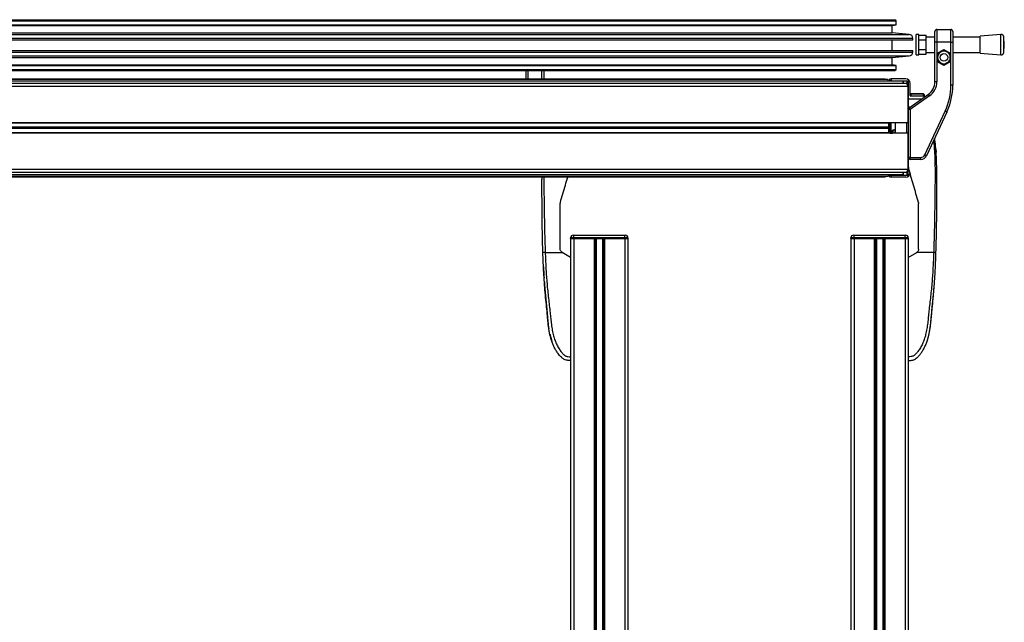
# Model space of a CAD drawing. Header units: millimetres. Extents: x 0 to 420, y 0 to 297.
# Tile 79 of 80: x 328 to 366, y 218 to 242. Entities that reach past the tile are written whole.
import ezdxf

# ---------------------------------------------------------------- set-up
doc = ezdxf.new("R2010")
doc.units = ezdxf.units.MM

msp = doc.modelspace()

# ---------------------------------------------------------------- linework, layer by layer
at = {"color": 7, "linetype": 'Continuous', "lineweight": 25}
for p, q in [((293.24066, 241.73829), (362.04066, 241.73829)), ((293.24066, 241.58829), (362.04066, 241.58829)), ((293.29066, 241.78829), (361.99066, 241.78829)), ((293.39066, 241.56279), (361.89066, 241.56279)), ((361.89066, 241.56279), (362.04066, 241.58829)), ((361.89066, 241.26828), (361.89066, 241.56279)), ((362.04066, 241.73829), (361.99066, 241.78829)), ((362.04066, 241.58829), (362.04066, 241.73829)), ((292.72758, 241.21027), (362.55373, 241.21027)), ((293.39066, 241.26828), (361.89066, 241.26828)), ((362.55373, 241.21027), (361.89066, 241.26828)), ((362.92617, 241.20558), (362.82617, 241.20558)), ((362.82617, 240.80558), (362.82617, 241.20558)), ((362.92617, 240.80558), (362.92617, 241.20558)), ((362.92617, 241.18086), (363.22617, 241.18086)), ((363.22617, 240.99322), (363.22617, 241.18086)), ((363.56566, 240.90558), (363.56566, 241.33058)), ((363.64066, 241.40558), (363.64066, 240.90558)), ((363.64066, 241.40558), (364.19066, 241.40558)), ((364.19066, 240.90558), (364.19066, 241.40558)), ((364.26566, 241.33058), (364.26566, 240.90558)), ((366.15625, 241.20558), (365.33706, 241.14308)), ((366.15625, 240.40558), (366.15625, 241.20558)), ((292.59066, 241.06084), (362.69066, 241.06084)), ((292.59066, 240.99329), (362.69066, 240.99329)), ((361.89066, 240.58329), (361.89066, 240.99329)), ((362.69066, 240.99329), (362.69066, 241.06084)), ((362.82617, 240.40558), (362.82617, 240.80558)), ((362.92617, 240.99322), (363.22617, 240.99322)), ((362.92617, 240.40558), (362.92617, 240.80558)), ((363.56566, 241.10558), (363.22617, 241.10558)), ((363.22617, 240.61794), (363.22617, 240.99322)), ((363.64066, 240.90558), (363.56566, 240.90558)), ((363.56566, 239.35314), (363.56566, 240.90558)), ((363.64066, 240.90558), (363.64066, 240.46435)), ((364.19066, 240.90558), (363.64066, 240.90558)), ((364.19066, 240.46435), (364.19066, 240.90558)), ((364.19066, 240.90558), (364.26566, 240.90558)), ((365.33706, 241.10558), (364.26566, 241.10558)), ((364.26566, 240.90558), (364.26566, 239.21877)), ((365.33706, 240.46808), (365.33706, 241.14308)), ((366.28706, 240.80558), (366.26356, 241.11348)), ((366.26356, 240.49768), (366.26356, 241.11348)), ((366.26356, 240.49768), (366.28706, 240.80558)), ((292.59066, 240.58329), (362.69066, 240.58329)), ((292.59066, 240.51574), (362.69066, 240.51574)), ((362.69066, 240.51574), (362.69066, 240.58329)), ((362.82617, 240.40558), (362.92617, 240.40558)), ((362.92617, 240.61794), (363.22617, 240.61794)), ((362.92617, 240.4303), (363.22617, 240.4303)), ((363.22617, 240.4303), (363.22617, 240.61794)), ((363.22617, 240.50558), (363.56566, 240.50558)), ((363.64066, 240.46435), (363.91566, 240.62312)), ((363.64066, 240.46435), (363.64066, 240.14681)), ((363.64066, 240.46435), (363.66566, 240.44992)), ((363.91566, 240.59426), (363.66566, 240.44992)), ((363.66566, 240.44992), (363.79066, 240.52209)), ((363.66566, 240.30558), (363.66566, 240.44992)), ((363.66566, 240.44992), (363.66566, 240.16124)), ((363.79066, 240.52209), (363.91566, 240.59426)), ((363.91566, 240.62312), (364.19066, 240.46435)), ((363.91566, 240.62312), (363.91566, 240.59426)), ((364.16566, 240.44992), (363.91566, 240.59426)), ((364.19066, 240.46435), (364.16566, 240.44992)), ((364.16566, 240.44992), (364.16566, 240.30558)), ((364.16566, 240.16124), (364.16566, 240.44992)), ((364.19066, 240.14681), (364.19066, 240.46435)), ((364.26566, 240.50558), (365.33706, 240.50558)), ((365.33706, 240.46808), (366.15625, 240.40558)), ((292.72758, 240.36631), (362.55373, 240.36631)), ((293.39066, 240.3083), (361.89066, 240.3083)), ((293.39066, 240.01379), (361.89066, 240.01379)), ((361.89066, 240.3083), (362.55373, 240.36631)), ((361.89066, 240.01379), (361.89066, 240.3083)), ((362.04066, 239.98829), (361.89066, 240.01379)), ((363.66566, 240.16124), (363.64066, 240.14681)), ((363.64066, 240.14681), (363.64066, 239.35314)), ((363.91566, 239.98804), (363.64066, 240.14681)), ((363.66566, 240.16124), (363.66566, 240.30558)), ((363.66566, 240.16124), (363.91566, 240.01691)), ((363.91566, 240.01691), (364.16566, 240.16124)), ((364.19066, 240.14681), (363.91566, 239.98804)), ((364.04066, 240.08907), (363.91566, 240.01691)), ((363.91566, 240.01691), (363.91566, 239.98804)), ((364.16566, 240.16124), (364.04066, 240.08907)), ((364.16566, 240.30558), (364.16566, 240.16124)), ((364.16566, 240.16124), (364.19066, 240.14681)), ((364.19066, 239.21877), (364.19066, 240.14681)), ((293.24066, 239.98829), (362.04066, 239.98829)), ((293.24066, 239.83829), (362.04066, 239.83829)), ((293.29066, 239.78829), (361.99066, 239.78829)), ((347.51566, 239.47329), (347.51566, 239.78829)), ((347.59066, 239.78829), (347.59066, 239.47329)), ((348.14066, 239.47329), (348.14066, 239.78829)), ((348.21566, 239.78829), (348.21566, 239.47329)), ((361.99066, 239.78829), (362.04066, 239.83829)), ((362.04066, 239.83829), (362.04066, 239.98829)), ((362.39066, 239.28818), (292.89066, 239.28818)), ((362.31816, 239.38068), (292.96316, 239.38068)), ((293.54716, 239.44829), (361.73416, 239.44829)), ((293.67566, 239.47329), (361.60566, 239.47329)), ((361.60566, 239.44829), (361.60566, 239.47329)), ((361.73416, 239.38068), (361.73416, 239.44829)), ((361.79066, 239.39462), (361.79066, 239.47027)), ((361.79066, 239.47027), (361.84022, 239.46984)), ((361.84022, 239.39419), (361.79066, 239.39462)), ((361.79066, 239.38068), (361.79066, 239.39462)), ((361.84022, 239.46984), (361.84022, 239.39419)), ((362.41718, 239.46481), (361.84022, 239.46984)), ((361.84022, 239.39419), (362.51566, 239.38829)), ((362.31816, 239.38068), (362.31816, 239.28818)), ((362.31816, 239.28818), (362.31816, 239.38068)), ((362.47848, 239.25213), (362.47848, 239.38862)), ((362.51566, 239.38829), (362.51566, 239.16318)), ((362.59066, 238.81432), (362.59066, 239.28981)), ((363.64066, 239.35314), (363.56566, 239.35314)), ((362.51566, 239.16318), (292.76566, 239.16318)), ((362.51566, 239.21297), (362.50531, 239.21297)), ((362.51566, 237.74568), (362.51566, 239.16318)), ((362.51566, 239.16318), (362.51566, 237.74568)), ((362.54764, 238.32797), (363.3098, 238.86165)), ((362.61544, 238.87788), (363.11587, 238.87351)), ((362.61544, 238.87636), (362.61544, 238.78898)), ((363.11587, 238.87199), (362.61544, 238.87636)), ((363.11587, 238.78531), (363.11587, 238.87199)), ((363.14066, 238.84851), (363.14066, 238.84737)), ((363.14066, 238.84737), (363.14066, 238.75996)), ((363.35282, 238.80021), (363.3098, 238.86165)), ((364.26566, 239.21877), (364.19066, 239.21877)), ((363.02652, 238.66329), (362.51566, 238.66329)), ((362.54044, 238.67766), (363.04066, 238.67329)), ((363.35282, 238.80021), (362.59066, 238.26654)), ((363.11587, 238.78531), (362.61544, 238.78898)), ((363.04066, 238.67329), (363.04066, 238.67319)), ((363.14066, 238.75996), (363.14066, 238.74321)), ((362.51566, 238.37985), (362.61013, 238.37173)), ((362.59002, 238.35765), (362.51566, 238.36449)), ((362.59066, 238.26654), (362.51566, 238.26654)), ((362.59066, 238.26654), (362.54764, 238.32797)), ((362.59066, 238.26654), (362.59066, 236.38058)), ((363.16499, 236.48162), (363.96345, 238.19393)), ((364.03143, 238.16223), (363.23297, 236.44993)), ((364.03143, 238.16223), (363.96345, 238.19393)), ((362.51566, 237.74568), (292.76566, 237.74568)), ((361.75066, 237.72318), (293.53066, 237.72318)), ((361.75066, 237.72318), (361.75225, 237.74568)), ((361.75225, 237.74568), (361.75066, 237.72318)), ((361.75066, 237.56535), (361.75066, 237.72318)), ((361.75066, 237.72318), (361.75066, 237.56535)), ((361.80316, 237.73829), (361.79066, 237.72579)), ((361.79066, 237.35079), (361.79066, 237.72579)), ((361.82816, 237.73829), (361.80316, 237.73829)), ((361.80316, 237.73829), (361.80316, 237.33829)), ((361.82816, 237.73829), (361.81566, 237.72579)), ((361.81566, 237.35079), (361.81566, 237.72579)), ((362.01566, 237.73829), (361.82816, 237.73829)), ((361.82816, 237.73829), (361.82816, 237.33829)), ((362.00066, 237.74568), (362.00066, 237.73829)), ((362.01566, 237.33068), (362.01566, 237.74568)), ((362.46522, 237.33068), (362.46522, 237.74568)), ((362.51566, 237.74568), (362.51566, 237.33068)), ((362.51566, 237.33068), (292.76566, 237.33068)), ((361.75066, 237.56535), (293.53066, 237.56535)), ((361.75066, 237.51123), (293.53066, 237.51123)), ((361.75066, 237.35318), (293.53066, 237.35318)), ((361.74919, 237.56182), (293.53212, 237.56182)), ((361.74919, 237.51477), (293.53212, 237.51477)), ((361.7292, 237.54183), (293.55211, 237.54183)), ((361.7292, 237.53476), (293.55211, 237.53476)), ((361.7292, 237.54183), (361.74919, 237.56182)), ((361.74919, 237.56182), (361.7292, 237.54183)), ((361.74919, 237.51477), (361.7292, 237.53476)), ((361.7292, 237.53476), (361.74919, 237.51477)), ((361.75066, 237.35318), (361.75066, 237.51123)), ((361.75066, 237.51123), (361.75066, 237.35318)), ((361.75225, 237.33068), (361.75066, 237.35318)), ((361.75066, 237.35318), (361.75225, 237.33068)), ((361.79066, 237.35079), (361.80316, 237.33829)), ((361.80316, 237.33829), (361.82816, 237.33829)), ((361.81566, 237.35079), (361.82816, 237.33829)), ((361.82816, 237.33829), (361.89268, 237.33829)), ((361.90518, 237.45568), (361.89268, 237.44318)), ((361.89268, 237.33068), (361.89268, 237.44318)), ((361.99768, 237.45568), (361.90518, 237.45568)), ((361.90518, 237.45568), (361.90518, 237.33068)), ((361.99768, 237.33068), (361.99768, 237.49028)), ((362.01566, 237.52376), (362.00223, 237.50465)), ((362.00223, 237.50465), (362.00223, 237.33068)), ((362.51566, 235.91318), (362.51566, 237.33068)), ((362.51566, 237.33068), (362.51566, 235.91318)), ((363.60085, 236.69983), (363.5929, 236.69997)), ((363.60076, 236.69983), (363.61029, 236.58964)), ((363.61029, 236.58964), (363.61029, 236.58964)), ((362.59066, 236.38058), (362.51566, 236.38058)), ((362.59066, 236.38058), (363.00639, 236.38058)), ((362.59066, 236.30558), (362.59066, 236.38058)), ((363.00639, 236.30558), (362.59066, 236.30558)), ((363.00639, 236.30558), (363.00639, 236.38058)), ((363.23297, 236.44993), (363.16499, 236.48162)), ((362.51566, 235.91318), (292.76566, 235.91318)), ((362.39066, 235.78818), (292.89066, 235.78818)), ((362.31816, 235.78818), (362.31816, 235.6959)), ((362.31816, 235.6959), (362.31816, 235.78818)), ((362.47848, 235.68797), (362.47848, 235.82424)), ((362.51566, 235.86362), (362.50541, 235.86362)), ((362.51566, 236.0412), (362.52555, 235.97157)), ((362.51566, 235.68829), (362.51566, 235.91318)), ((362.31816, 235.6959), (292.96316, 235.6959)), ((361.73416, 235.62829), (293.54716, 235.62829)), ((361.60566, 235.60329), (293.67566, 235.60329)), ((361.60566, 235.62829), (361.60566, 235.60329)), ((361.73416, 235.6959), (361.73416, 235.62829)), ((361.79066, 235.68197), (361.79066, 235.6959)), ((361.79066, 235.68197), (361.84065, 235.6824)), ((361.79066, 235.60631), (361.79066, 235.68197)), ((361.84065, 235.60675), (361.79066, 235.60631)), ((361.84065, 235.6824), (362.51566, 235.68829)), ((361.84065, 235.6824), (361.84065, 235.60675)), ((362.41718, 235.61178), (361.84065, 235.60675)), ((348.85641, 234.57316), (348.86235, 234.61494)), ((362.91897, 234.61494), (362.9249, 234.57316)), ((349.26566, 233.2057), (349.26566, 233.2307)), ((349.39066, 233.2307), (349.26566, 233.2307)), ((349.26566, 233.2057), (349.26566, 201.8307)), ((349.26566, 233.2057), (349.39066, 233.2057)), ((349.39066, 233.2057), (349.26566, 233.2057)), ((349.36566, 233.3307), (349.39066, 233.3307)), ((349.39066, 233.2307), (349.39066, 233.3307)), ((349.39066, 233.3307), (351.39066, 233.3307)), ((349.39066, 233.2307), (349.39066, 233.2057)), ((351.39066, 233.2307), (349.39066, 233.2307)), ((349.39066, 233.2057), (349.39066, 201.8307)), ((349.39066, 233.2057), (350.18316, 233.2057)), ((349.39066, 233.2057), (351.39066, 233.2057)), ((350.18316, 233.2057), (350.18316, 201.8307)), ((350.23736, 233.2057), (350.23736, 201.8307)), ((350.26606, 233.2057), (350.26606, 201.8307)), ((350.51525, 233.2057), (350.51525, 201.8307)), ((350.54396, 233.2057), (350.54396, 201.8307)), ((350.59816, 233.2057), (350.59816, 201.8307)), ((350.59816, 233.2057), (351.39066, 233.2057)), ((351.39066, 233.2307), (351.39066, 233.3307)), ((351.39066, 233.3307), (351.41566, 233.3307)), ((351.39066, 233.2057), (351.39066, 233.2307)), ((351.51566, 233.2307), (351.39066, 233.2307)), ((351.39066, 233.2057), (351.39066, 201.8307)), ((351.39066, 233.2057), (351.51566, 233.2057)), ((351.51566, 233.2057), (351.39066, 233.2057)), ((351.51566, 233.2307), (351.51566, 233.2057)), ((351.51566, 233.2057), (351.51566, 201.8307)), ((360.39066, 233.2307), (360.26566, 233.2307)), ((360.26566, 233.2057), (360.26566, 233.2307)), ((360.26566, 233.2057), (360.26566, 201.8307)), ((360.26566, 233.2057), (360.39066, 233.2057)), ((360.39066, 233.2057), (360.26566, 233.2057)), ((360.36566, 233.3307), (360.39066, 233.3307)), ((360.39066, 233.2307), (360.39066, 233.3307)), ((360.39066, 233.3307), (362.39066, 233.3307)), ((362.39066, 233.2307), (360.39066, 233.2307)), ((360.39066, 233.2307), (360.39066, 233.2057)), ((360.39066, 233.2057), (360.39066, 201.8307)), ((360.39066, 233.2057), (361.18316, 233.2057)), ((360.39066, 233.2057), (362.39066, 233.2057)), ((361.18316, 233.2057), (361.18316, 201.8307)), ((361.23736, 233.2057), (361.23736, 201.8307)), ((361.26606, 233.2057), (361.26606, 201.8307)), ((361.51525, 233.2057), (361.51525, 201.8307)), ((361.54396, 233.2057), (361.54396, 201.8307)), ((361.59816, 233.2057), (361.59816, 201.8307)), ((361.59816, 233.2057), (362.39066, 233.2057)), ((362.39066, 233.2307), (362.39066, 233.3307)), ((362.39066, 233.3307), (362.41566, 233.3307)), ((362.39066, 233.2057), (362.39066, 233.2307)), ((362.51566, 233.2307), (362.39066, 233.2307)), ((362.39066, 233.2057), (362.39066, 201.8307)), ((362.39066, 233.2057), (362.51566, 233.2057)), ((362.51566, 233.2057), (362.39066, 233.2057)), ((362.51566, 233.2307), (362.51566, 233.2057)), ((362.51566, 233.2057), (362.51566, 201.8307)), ((348.26679, 232.65568), (348.93312, 232.65568)), ((348.93312, 232.65568), (348.9291, 232.6581)), ((349.26566, 232.45568), (348.93312, 232.65568)), ((362.51566, 232.45568), (362.84819, 232.65568)), ((362.84819, 232.65568), (362.85221, 232.6581)), ((363.51453, 232.65568), (362.84819, 232.65568)), ((349.26566, 232.45568), (349.26566, 228.55568)), ((362.51566, 232.45568), (362.51566, 228.55568)), ((348.19875, 232.08385), (348.19876, 232.08385)), ((348.21749, 231.73421), (348.223, 231.65919)), ((363.56232, 231.71508), (363.56382, 231.73422)), ((348.44721, 229.45502), (348.52615, 229.16667)), ((363.25502, 229.16326), (363.31483, 229.36376))]:
    msp.add_line(p, q, dxfattribs=at)
at = {"color": 7, "linetype": 'Continuous', "lineweight": 25, "flags": 128}
for points in [[(363.60085, 236.69983), (363.60079, 236.69983), (363.60076, 236.69983)], [(348.20397, 231.97384), (348.20397, 231.97384), (348.20397, 231.97385)], [(363.57734, 231.97386), (363.57734, 231.97385), (363.57735, 231.97384)], [(363.57735, 231.97384), (363.57734, 231.97384), (363.57734, 231.97385)]]:
    msp.add_lwpolyline(points, dxfattribs=at)
at = {"color": 7, "linetype": 'Continuous', "lineweight": 25}
msp.add_circle((363.91566, 240.30558), 0.15, dxfattribs=at)
for centre, radius, start, end in [((362.54066, 241.06084), 0.15, 0, 85), ((363.64066, 241.33058), 0.075, 90, 180), ((364.19066, 241.33058), 0.075, 0, 90), ((366.16385, 241.10587), 0.1, 4.362914, 94.362914), ((362.54066, 240.51574), 0.15, 275, 0), ((363.91566, 240.30558), 0.25, 120, 180), ((363.91566, 240.30558), 0.25, 60, 120), ((363.91566, 240.30558), 0.25, 0, 60), ((366.16385, 240.50529), 0.1, 265.637086, 355.637086), ((363.91566, 240.30558), 0.25, 180, 240), ((363.91566, 240.30558), 0.25, 240, 300), ((363.91566, 240.30558), 0.25, 300, 0), ((362.39066, 239.16318), 0.125, 0, 90), ((362.39066, 239.16318), 0.125, 0, 90), ((362.41566, 239.28981), 0.175, 0, 89.5), ((362.96566, 239.35314), 0.6, 305, 0), ((362.96566, 239.35314), 0.675, 305, 0), ((362.61566, 238.90288), 0.025, 180, 269.5), ((362.61546, 238.90117), 0.02481, 180.4368, 269.940323), ((363.11566, 238.84851), 0.025, 0, 89.5), ((363.11585, 238.84718), 0.02481, 0.4368, 89.940323), ((361.76566, 239.21877), 2.425, 335, 0), ((361.76566, 239.21877), 2.5, 335, 0), ((362.54066, 238.70266), 0.025, 180, 269.5), ((362.59066, 238.26654), 0.075, 125, 180), ((361.73273, 237.53829), 0.005, 135, 225), ((361.73273, 237.53829), 0.005, 135, 225), ((361.74566, 237.56535), 0.005, 315, 0), ((361.74566, 237.56535), 0.005, 315, 0), ((361.74566, 237.51123), 0.005, 0, 45), ((361.74566, 237.51123), 0.005, 0, 45), ((362.02268, 237.49028), 0.025, 144.904183, 180), ((362.59066, 236.38058), 0.075, 180, 270), ((363.00639, 236.55558), 0.175, 270, 335), ((363.00639, 236.55558), 0.25, 270, 335), ((362.39066, 235.91318), 0.125, 270, 0), ((362.39066, 235.91318), 0.125, 270, 0), ((362.41566, 235.78677), 0.175, 270.5, 0), ((349.36566, 233.2307), 0.1, 90, 180), ((351.41566, 233.2307), 0.1, 360, 90), ((360.36566, 233.2307), 0.1, 90, 180), ((362.41566, 233.2307), 0.1, 0, 90)]:
    msp.add_arc(centre, radius, start, end, dxfattribs=at)
for centre, major_axis, ratio, start_param, end_param in [((362.61566, 238.77787), (-0.00022, 0.10001), 0.00019085, 6.28318323, 6.45770949), ((363.11566, 238.77351), (0.00022, 0.1), 0.00019086, 6.10865779, 6.28318406), ((362.61566, 238.81436), (0.00125, 0.02536), 0.98473294, 1.62088792, 3.1829576), ((363.11566, 238.75993), (0.00125, 0.02536), 0.98473294, 4.76248058, 6.32455026)]:
    msp.add_ellipse(centre, major_axis=major_axis, ratio=ratio, start_param=start_param, end_param=end_param, dxfattribs=at)
for points, knots in [([(363.91566, 240.59426), (363.91729, 240.59331), (363.95849, 240.56952), (364.00041, 240.54532), (364.04066, 240.52209)], [0, 0, 0, 0, 0.03966261, 1, 1, 1, 1]), ([(364.04066, 240.52209), (364.07291, 240.50346), (364.11485, 240.47925), (364.15613, 240.45542), (364.16566, 240.44992)], [0, 0, 0, 0, 0.76914426, 1, 1, 1, 1]), ([(363.79066, 240.08907), (363.75041, 240.11231), (363.70849, 240.13651), (363.66729, 240.1603), (363.66566, 240.16124)], [0, 0, 0, 0, 0.96033739, 1, 1, 1, 1]), ([(363.91566, 240.01691), (363.90613, 240.02241), (363.86485, 240.04624), (363.82291, 240.07045), (363.79066, 240.08907)], [0, 0, 0, 0, 0.23085574, 1, 1, 1, 1]), ([(363.50823, 237.04024), (363.51343, 236.99752), (363.52953, 236.86506), (363.54791, 236.60012), (363.56352, 236.24862), (363.57003, 235.77924), (363.56598, 235.2291), (363.55815, 234.59368), (363.54775, 233.95188), (363.53446, 233.30498), (363.52117, 232.87207), (363.51453, 232.65568)], [0, 0, 0, 0, 0.02893653, 0.08971809, 0.18058129, 0.27159383, 0.41740833, 0.56326835, 0.70899462, 0.85454145, 1, 1, 1, 1]), ([(363.60576, 232.65237), (363.61021, 232.79906), (363.6193, 233.09887), (363.62832, 233.55458), (363.63477, 234.01439), (363.63818, 234.41378), (363.6399, 234.75387), (363.64059, 235.02536), (363.64075, 235.29508), (363.64018, 235.57386), (363.63785, 235.80326), (363.63463, 235.96936), (363.63261, 236.05392), (363.63035, 236.13366), (363.62806, 236.20315), (363.62545, 236.27272), (363.62272, 236.33777), (363.61945, 236.40703), (363.61594, 236.47361), (363.6122, 236.5375), (363.60827, 236.59867), (363.60067, 236.70706), (363.58757, 236.8584), (363.57094, 237.01841), (363.55725, 237.10911), (363.55311, 237.13648)], [0, 0, 0, 0, 0.09627049, 0.19675506, 0.29973125, 0.40003612, 0.46247207, 0.52753036, 0.58275332, 0.64496125, 0.71693538, 0.73910849, 0.75834865, 0.77463359, 0.79350974, 0.80574154, 0.82202775, 0.83767776, 0.85268743, 0.86705499, 0.88078087, 0.89386755, 0.93983737, 0.98184602, 1, 1, 1, 1]), ([(363.60029, 236.70695), (363.60033, 236.70655), (363.60092, 236.69916), (363.60088, 236.6995), (363.60085, 236.69983)], [0, 0, 0, 0, 0.05453467, 1, 1, 1, 1]), ([(362.91897, 234.61494), (362.85297, 234.84252), (362.72087, 235.29805), (362.59069, 235.74694), (362.52555, 235.97157)], [0, 0, 0, 0, 0.49959655, 1, 1, 1, 1]), ([(348.17556, 232.65237), (348.16961, 232.85573), (348.1577, 233.26238), (348.14807, 233.86948), (348.14301, 234.40337), (348.14095, 234.86584), (348.14058, 235.15747), (348.14071, 235.34824), (348.14089, 235.43576), (348.14123, 235.52013), (348.1415, 235.5751), (348.14173, 235.60235), (348.14174, 235.60329)], [0, 0, 0, 0, 0.20375878, 0.40745479, 0.61081182, 0.74540055, 0.88092224, 0.91143536, 0.9428835, 0.97164824, 0.99902453, 1, 1, 1, 1]), ([(348.21442, 235.60329), (348.21471, 235.4784), (348.21549, 235.14392), (348.22345, 234.59355), (348.23349, 233.95191), (348.24688, 233.30497), (348.26015, 232.87207), (348.26679, 232.65568)], [0, 0, 0, 0, 0.1298227, 0.34768383, 0.56534518, 0.78273852, 1, 1, 1, 1]), ([(348.86235, 234.61494), (348.9284, 234.84273), (349.02456, 235.17429), (349.11931, 235.50103), (349.14896, 235.60329)], [0, 0, 0, 0, 0.68701121, 1, 1, 1, 1]), ([(348.85641, 232.78664), (348.85641, 232.93591), (348.85641, 233.23446), (348.85641, 233.68208), (348.85641, 234.12891), (348.85641, 234.42508), (348.85641, 234.57316)], [0, 0, 0, 0, 0.248938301, 0.497879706, 0.74893157, 1, 1, 1, 1]), ([(362.9249, 232.78664), (362.9249, 232.93591), (362.9249, 233.23446), (362.9249, 233.68208), (362.9249, 234.12891), (362.9249, 234.42508), (362.9249, 234.57316)], [0, 0, 0, 0, 0.2489383, 0.49787971, 0.74893157, 1, 1, 1, 1]), ([(348.26679, 232.65568), (348.25501, 232.65528), (348.23061, 232.65446), (348.20016, 232.65338), (348.17939, 232.6526), (348.1768, 232.65244), (348.17556, 232.65237)], [0, 0, 0, 0, 0.241201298, 0.5, 0.758798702, 1, 1, 1, 1]), ([(349.26566, 228.40568), (349.21762, 228.40772), (349.14456, 228.41083), (349.04997, 228.43853), (348.97298, 228.47598), (348.90021, 228.53554), (348.83401, 228.61037), (348.76377, 228.69761), (348.692, 228.80254), (348.62122, 228.92829), (348.5601, 229.06265), (348.49176, 229.25157), (348.45205, 229.41342), (348.42799, 229.54153), (348.4204, 229.58502), (348.41321, 229.62943), (348.4064, 229.67476), (348.39995, 229.721), (348.39278, 229.77643), (348.38333, 229.85648), (348.37496, 229.93778), (348.36782, 230.01343), (348.36278, 230.0694), (348.35744, 230.13068), (348.35177, 230.19723), (348.34563, 230.26903), (348.33122, 230.43355), (348.30309, 230.70507), (348.26536, 231.08053), (348.23354, 231.4742), (348.20922, 231.86164), (348.18977, 232.25532), (348.18043, 232.51636), (348.17556, 232.65237)], [0, 0, 0, 0, 0.03096006, 0.04709354, 0.06332994, 0.08597926, 0.10726534, 0.12783892, 0.15830543, 0.18925247, 0.22090934, 0.25349607, 0.31882561, 0.32814182, 0.33763883, 0.34731782, 0.35717968, 0.36722499, 0.37745397, 0.3932487, 0.41925357, 0.43020306, 0.44229541, 0.45552982, 0.46990329, 0.48541007, 0.50204113, 0.57649945, 0.66160129, 0.74559685, 0.83140418, 0.9121632, 1, 1, 1, 1]), ([(348.26679, 232.65568), (348.27458, 232.45673), (348.28968, 232.07135), (348.32929, 231.49444), (348.38506, 230.92424), (348.44226, 230.46403), (348.47667, 230.11782), (348.50041, 229.88575), (348.53275, 229.65643), (348.57639, 229.43894), (348.6321, 229.24207), (348.70149, 229.06694), (348.7848, 228.90815), (348.87683, 228.77471), (348.95508, 228.68073), (349.01314, 228.62512), (349.05525, 228.59506), (349.10058, 228.57554), (349.17049, 228.55756), (349.22673, 228.55645), (349.26566, 228.55568)], [0, 0, 0, 0, 0.1345803, 0.26068914, 0.39082578, 0.52181644, 0.5741497, 0.62601194, 0.67949707, 0.73064361, 0.77586761, 0.81764306, 0.85781887, 0.89689395, 0.92715545, 0.94043218, 0.95125664, 0.96201285, 0.97370949, 1, 1, 1, 1]), ([(348.9291, 232.6581), (348.91559, 232.6682), (348.88856, 232.68839), (348.86193, 232.73442), (348.85828, 232.76895), (348.85641, 232.78664)], [0, 0, 0, 0, 0.32777673, 0.65559959, 1, 1, 1, 1]), ([(363.51453, 232.65568), (363.50673, 232.45673), (363.49163, 232.07135), (363.45203, 231.49444), (363.39625, 230.92424), (363.33906, 230.46403), (363.30464, 230.11782), (363.2809, 229.88575), (363.24856, 229.65643), (363.20492, 229.43894), (363.14922, 229.24207), (363.07983, 229.06694), (362.99652, 228.90815), (362.90448, 228.77471), (362.82623, 228.68073), (362.76817, 228.62512), (362.72606, 228.59506), (362.68073, 228.57554), (362.61082, 228.55756), (362.55458, 228.55645), (362.51566, 228.55568)], [0, 0, 0, 0, 0.1345803, 0.26068914, 0.39082578, 0.52181644, 0.5741497, 0.62601194, 0.67949707, 0.73064361, 0.77586761, 0.81764306, 0.85781887, 0.89689395, 0.92715545, 0.94043218, 0.95125664, 0.96201285, 0.97370949, 1, 1, 1, 1]), ([(362.51566, 228.40568), (362.5619, 228.40759), (362.65894, 228.41161), (362.78177, 228.45689), (362.87604, 228.53017), (362.93678, 228.59824), (362.98052, 228.65148), (363.00054, 228.67754), (363.02058, 228.7041), (363.04883, 228.74342), (363.08771, 228.8029), (363.12422, 228.86453), (363.15834, 228.92829), (363.19007, 228.9942), (363.21943, 229.06223), (363.24644, 229.13239), (363.27387, 229.2126), (363.30244, 229.30919), (363.33179, 229.42881), (363.35939, 229.56992), (363.38393, 229.73286), (363.40498, 229.91767), (363.42354, 230.12396), (363.44241, 230.35245), (363.46645, 230.59353), (363.4922, 230.84173), (363.51612, 231.0911), (363.53739, 231.34428), (363.55561, 231.59814), (363.5707, 231.8456), (363.58276, 232.07732), (363.59177, 232.27736), (363.59823, 232.43923), (363.60258, 232.55829), (363.60485, 232.62545), (363.60576, 232.65237)], [0, 0, 0, 0, 0.02986047, 0.06266095, 0.08242073, 0.10650547, 0.12143626, 0.12695657, 0.12773589, 0.14293112, 0.15821723, 0.17362228, 0.18917505, 0.20490438, 0.2208385, 0.23700443, 0.25342734, 0.27554603, 0.30200675, 0.3328988, 0.36832022, 0.40833927, 0.45294647, 0.50201235, 0.55632687, 0.60932845, 0.66308947, 0.71802302, 0.77332566, 0.82736973, 0.87805173, 0.92309599, 0.95662599, 0.98261795, 1, 1, 1, 1]), ([(362.9249, 232.78664), (362.92322, 232.76991), (362.91986, 232.73644), (362.89422, 232.68987), (362.86652, 232.66892), (362.85221, 232.6581)], [0, 0, 0, 0, 0.32600015, 0.65198214, 1, 1, 1, 1]), ([(363.51453, 232.65568), (363.5263, 232.65528), (363.5507, 232.65446), (363.58115, 232.65338), (363.60193, 232.6526), (363.60451, 232.65244), (363.60576, 232.65237)], [0, 0, 0, 0, 0.2412013, 0.5, 0.7587987, 1, 1, 1, 1]), ([(348.19876, 232.08385), (348.20016, 232.05346), (348.20186, 232.01679), (348.20366, 231.98012), (348.20397, 231.97384)], [0, 0, 0, 0, 0.82861496, 1, 1, 1, 1]), ([(348.20397, 231.97384), (348.20412, 231.97118), (348.2044, 231.96586), (348.20659, 231.92439), (348.20993, 231.86338), (348.21378, 231.79605), (348.21644, 231.7517), (348.21749, 231.73421)], [0, 0, 0, 0, 0.21559171, 0.43122749, 0.64589381, 0.86039202, 1, 1, 1, 1]), ([(348.23111, 231.52215), (348.23347, 231.48944), (348.23778, 231.42953), (348.24466, 231.34066), (348.25097, 231.26247), (348.25671, 231.19413), (348.2613, 231.14126), (348.26428, 231.10757), (348.2654, 231.09506), (348.26587, 231.08993)], [0, 0, 0, 0, 0.26928042, 0.4931356, 0.67338446, 0.81354162, 0.92111452, 0.96761567, 1, 1, 1, 1]), ([(348.26318, 231.12307), (348.28096, 230.94341), (348.30061, 230.74479), (348.31914, 230.54606), (348.32091, 230.52709)], [0, 0, 0, 0, 0.90454262, 1, 1, 1, 1]), ([(363.51853, 231.12592), (363.52048, 231.14784), (363.52578, 231.20728), (363.53029, 231.26346), (363.53315, 231.29892)], [0, 0, 0, 0, 0.36882531, 1, 1, 1, 1]), ([(348.26749, 231.07204), (348.26894, 231.05606), (348.27231, 231.01903), (348.27992, 230.93731), (348.29086, 230.82263), (348.30367, 230.69021), (348.3149, 230.57287), (348.32455, 230.46961), (348.3341, 230.36486), (348.34545, 230.23728), (348.35862, 230.08678), (348.37515, 229.91707), (348.39045, 229.7715), (348.40533, 229.67991), (348.41031, 229.64928)], [0, 0, 0, 0, 0.0448465, 0.10393826, 0.20533575, 0.30145867, 0.38497332, 0.44945272, 0.51084462, 0.5956761, 0.70651184, 0.81386586, 0.93777375, 1, 1, 1, 1]), ([(363.34798, 229.51708), (363.35214, 229.53585), (363.37177, 229.62447), (363.38995, 229.77419), (363.41009, 229.95238), (363.42353, 230.0981), (363.43458, 230.2223), (363.44475, 230.33739), (363.45528, 230.45371), (363.46609, 230.56944), (363.47674, 230.68065), (363.48623, 230.77894), (363.49239, 230.84307), (363.49602, 230.88111), (363.50086, 230.93193), (363.50676, 230.99499), (363.5112, 231.04255), (363.51344, 231.06809), (363.51352, 231.06898)], [0, 0, 0, 0, 0.03569673, 0.16858797, 0.27966613, 0.36892192, 0.4403902, 0.51130507, 0.58359117, 0.65724552, 0.72762101, 0.78980236, 0.84959322, 0.88035051, 0.91255814, 0.95085907, 0.9982838, 1, 1, 1, 1]), ([(363.42543, 230.14887), (363.42556, 230.1501), (363.45474, 230.41436), (363.48163, 230.68486), (363.50272, 230.95457), (363.50319, 230.96046)], [0, 0, 0, 0, 0.00455441, 0.97825766, 1, 1, 1, 1]), ([(363.1312, 228.87825), (363.1312, 228.87825), (363.13118, 228.87825), (363.13118, 228.87826), (363.1312, 228.87826), (363.13121, 228.87826)], [0, 0, 0, 0, 0.05646486, 0.55100991, 1, 1, 1, 1]), ([(349.26566, 228.55568), (349.26566, 228.536), (349.26566, 228.49664), (349.26566, 228.4471), (349.26566, 228.41247), (349.26566, 228.40797), (349.26566, 228.40572)], [0, 0, 0, 0, 0.24994591, 0.49973814, 0.74942403, 1, 1, 1, 1]), ([(362.51566, 228.55568), (362.51566, 228.536), (362.51566, 228.49664), (362.51566, 228.4471), (362.51566, 228.41247), (362.51566, 228.40797), (362.51566, 228.40572)], [0, 0, 0, 0, 0.24994591, 0.49973814, 0.74942403, 1, 1, 1, 1])]:
    msp.add_open_spline(points, degree=3, knots=knots, dxfattribs=at)

doc.saveas('drawing.dxf')
